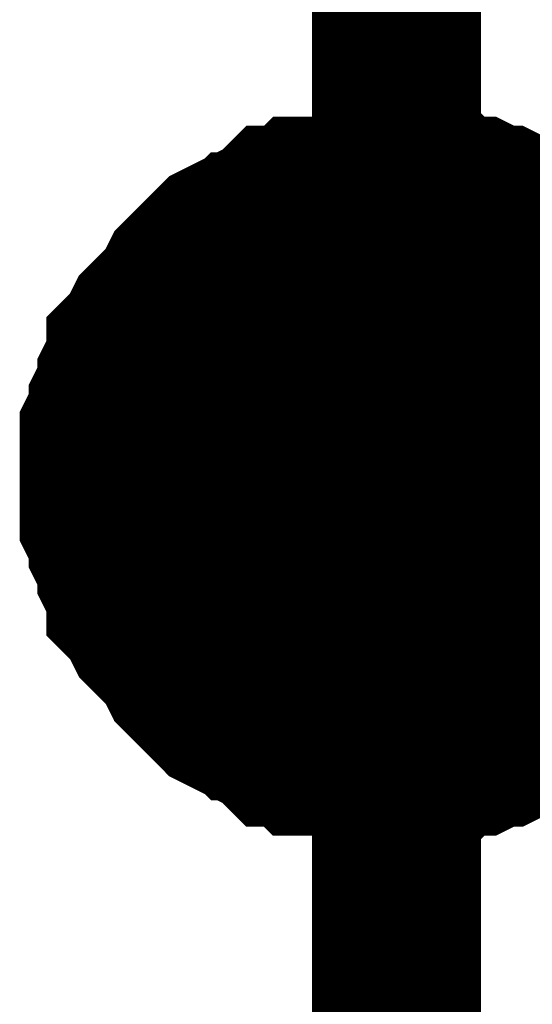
# Model space of a CAD drawing. Header units: inches. Extents: x 0 to 9.5, y -0.01 to 7.51.
# Tile 40 of 59: x 6.9232 to 6.9591, y 5.6129 to 5.6817. Entities that reach past the tile are written whole.
import ezdxf

# ---------------------------------------------------------------- set-up
doc = ezdxf.new("R2010")
doc.units = ezdxf.units.IN
doc.header["$MEASUREMENT"] = 0
doc.layers.add('Sheet', color=255, linetype='Continuous')

msp = doc.modelspace()

# ---------------------------------------------------------------- linework, layer by layer
at = {"layer": 'Sheet'}
for points in [[(6.949602, 5.839534, 0.0118, 0.0118, 0), (6.949602, 5.649802, 0.0118, 0.0118, 0), (7.398943, 5.649802, 0.0118, 0.0118, 0), (7.799322, 5.649802, 0.0118, 0.0118, 0), (8.19908, 5.649802, 0.0118, 0.0118, 0), (8.19908, 5.839534, 0.0118, 0.0118, 0)], [(6.929149, 5.649802, 0.0118, 0.0118, 0), (6.929149, 5.651042, 0.0118, 0.0118, 0), (6.929149, 5.651662, 0.0118, 0.0118, 0), (6.929149, 5.652902, 0.0118, 0.0118, 0), (6.929769, 5.654142, 0.0118, 0.0118, 0), (6.929769, 5.654762, 0.0118, 0.0118, 0), (6.930389, 5.656002, 0.0118, 0.0118, 0), (6.930389, 5.656622, 0.0118, 0.0118, 0), (6.931009, 5.657862, 0.0118, 0.0118, 0), (6.931009, 5.658482, 0.0118, 0.0118, 0), (6.931628, 5.659102, 0.0118, 0.0118, 0), (6.932248, 5.660342, 0.0118, 0.0118, 0), (6.932868, 5.660962, 0.0118, 0.0118, 0), (6.933488, 5.661582, 0.0118, 0.0118, 0), (6.934108, 5.662202, 0.0118, 0.0118, 0), (6.934727, 5.663442, 0.0118, 0.0118, 0), (6.935347, 5.664062, 0.0118, 0.0118, 0), (6.935967, 5.664683, 0.0118, 0.0118, 0), (6.936587, 5.665303, 0.0118, 0.0118, 0), (6.937206, 5.665923, 0.0118, 0.0118, 0), (6.938446, 5.666543, 0.0118, 0.0118, 0), (6.939066, 5.666543, 0.0118, 0.0118, 0), (6.939686, 5.667163, 0.0118, 0.0118, 0), (6.940925, 5.667783, 0.0118, 0.0118, 0), (6.941545, 5.668403, 0.0118, 0.0118, 0), (6.942784, 5.668403, 0.0118, 0.0118, 0), (6.943404, 5.669023, 0.0118, 0.0118, 0), (6.944644, 5.669023, 0.0118, 0.0118, 0), (6.945264, 5.669023, 0.0118, 0.0118, 0), (6.946503, 5.669643, 0.0118, 0.0118, 0), (6.947743, 5.669643, 0.0118, 0.0118, 0), (6.948362, 5.669643, 0.0118, 0.0118, 0), (6.949602, 5.669643, 0.0118, 0.0118, 0)], [(6.929149, 5.649802, 0.0118, 0.0118, 0), (6.929149, 5.651042, 0.0118, 0.0118, 0), (6.929149, 5.651662, 0.0118, 0.0118, 0), (6.929149, 5.652902, 0.0118, 0.0118, 0), (6.929769, 5.654142, 0.0118, 0.0118, 0), (6.929769, 5.654762, 0.0118, 0.0118, 0), (6.930389, 5.656002, 0.0118, 0.0118, 0), (6.930389, 5.656622, 0.0118, 0.0118, 0), (6.931009, 5.657862, 0.0118, 0.0118, 0), (6.931009, 5.658482, 0.0118, 0.0118, 0), (6.931628, 5.659102, 0.0118, 0.0118, 0), (6.932248, 5.660342, 0.0118, 0.0118, 0), (6.932868, 5.660962, 0.0118, 0.0118, 0), (6.933488, 5.661582, 0.0118, 0.0118, 0), (6.934108, 5.662202, 0.0118, 0.0118, 0), (6.934727, 5.663442, 0.0118, 0.0118, 0), (6.935347, 5.664062, 0.0118, 0.0118, 0), (6.935967, 5.664683, 0.0118, 0.0118, 0), (6.936587, 5.665303, 0.0118, 0.0118, 0), (6.937206, 5.665923, 0.0118, 0.0118, 0), (6.938446, 5.666543, 0.0118, 0.0118, 0), (6.939066, 5.666543, 0.0118, 0.0118, 0), (6.939686, 5.667163, 0.0118, 0.0118, 0), (6.940925, 5.667783, 0.0118, 0.0118, 0), (6.941545, 5.668403, 0.0118, 0.0118, 0), (6.942784, 5.668403, 0.0118, 0.0118, 0), (6.943404, 5.669023, 0.0118, 0.0118, 0), (6.944644, 5.669023, 0.0118, 0.0118, 0), (6.945264, 5.669023, 0.0118, 0.0118, 0), (6.946503, 5.669643, 0.0118, 0.0118, 0), (6.947743, 5.669643, 0.0118, 0.0118, 0), (6.948362, 5.669643, 0.0118, 0.0118, 0), (6.949602, 5.669643, 0.0118, 0.0118, 0)], [(6.929149, 5.649802, 0.0118, 0.0118, 0), (6.929149, 5.651042, 0.0118, 0.0118, 0), (6.929149, 5.651662, 0.0118, 0.0118, 0), (6.929149, 5.652902, 0.0118, 0.0118, 0), (6.929769, 5.654142, 0.0118, 0.0118, 0), (6.929769, 5.654762, 0.0118, 0.0118, 0), (6.930389, 5.656002, 0.0118, 0.0118, 0), (6.930389, 5.656622, 0.0118, 0.0118, 0), (6.931009, 5.657862, 0.0118, 0.0118, 0), (6.931009, 5.658482, 0.0118, 0.0118, 0), (6.931628, 5.659102, 0.0118, 0.0118, 0), (6.932248, 5.660342, 0.0118, 0.0118, 0), (6.932868, 5.660962, 0.0118, 0.0118, 0), (6.933488, 5.661582, 0.0118, 0.0118, 0), (6.934108, 5.662202, 0.0118, 0.0118, 0), (6.934727, 5.663442, 0.0118, 0.0118, 0), (6.935347, 5.664062, 0.0118, 0.0118, 0), (6.935967, 5.664683, 0.0118, 0.0118, 0), (6.936587, 5.665303, 0.0118, 0.0118, 0), (6.937206, 5.665923, 0.0118, 0.0118, 0), (6.938446, 5.666543, 0.0118, 0.0118, 0), (6.939066, 5.666543, 0.0118, 0.0118, 0), (6.939686, 5.667163, 0.0118, 0.0118, 0), (6.940925, 5.667783, 0.0118, 0.0118, 0), (6.941545, 5.668403, 0.0118, 0.0118, 0), (6.942784, 5.668403, 0.0118, 0.0118, 0), (6.943404, 5.669023, 0.0118, 0.0118, 0), (6.944644, 5.669023, 0.0118, 0.0118, 0), (6.945264, 5.669023, 0.0118, 0.0118, 0), (6.946503, 5.669643, 0.0118, 0.0118, 0), (6.947743, 5.669643, 0.0118, 0.0118, 0), (6.948362, 5.669643, 0.0118, 0.0118, 0), (6.949602, 5.669643, 0.0118, 0.0118, 0)], [(6.929149, 5.649802, 0.0118, 0.0118, 0), (6.929149, 5.651042, 0.0118, 0.0118, 0), (6.929149, 5.651662, 0.0118, 0.0118, 0), (6.929149, 5.652902, 0.0118, 0.0118, 0), (6.929769, 5.654142, 0.0118, 0.0118, 0), (6.929769, 5.654762, 0.0118, 0.0118, 0), (6.930389, 5.656002, 0.0118, 0.0118, 0), (6.930389, 5.656622, 0.0118, 0.0118, 0), (6.931009, 5.657862, 0.0118, 0.0118, 0), (6.931009, 5.658482, 0.0118, 0.0118, 0), (6.931628, 5.659102, 0.0118, 0.0118, 0), (6.932248, 5.660342, 0.0118, 0.0118, 0), (6.932868, 5.660962, 0.0118, 0.0118, 0), (6.933488, 5.661582, 0.0118, 0.0118, 0), (6.934108, 5.662202, 0.0118, 0.0118, 0), (6.934727, 5.663442, 0.0118, 0.0118, 0), (6.935347, 5.664062, 0.0118, 0.0118, 0), (6.935967, 5.664683, 0.0118, 0.0118, 0), (6.936587, 5.665303, 0.0118, 0.0118, 0), (6.937206, 5.665923, 0.0118, 0.0118, 0), (6.938446, 5.666543, 0.0118, 0.0118, 0), (6.939066, 5.666543, 0.0118, 0.0118, 0), (6.939686, 5.667163, 0.0118, 0.0118, 0), (6.940925, 5.667783, 0.0118, 0.0118, 0), (6.941545, 5.668403, 0.0118, 0.0118, 0), (6.942784, 5.668403, 0.0118, 0.0118, 0), (6.943404, 5.669023, 0.0118, 0.0118, 0), (6.944644, 5.669023, 0.0118, 0.0118, 0), (6.945264, 5.669023, 0.0118, 0.0118, 0), (6.946503, 5.669643, 0.0118, 0.0118, 0), (6.947743, 5.669643, 0.0118, 0.0118, 0), (6.948362, 5.669643, 0.0118, 0.0118, 0), (6.949602, 5.669643, 0.0118, 0.0118, 0)], [(6.949602, 5.669643, 0.0118, 0.0118, 0), (6.949602, 5.669643, 0.0118, 0.0118, 0)], [(6.949602, 5.669643, 0.0118, 0.0118, 0), (6.950842, 5.669643, 0.0118, 0.0118, 0), (6.951461, 5.669643, 0.0118, 0.0118, 0), (6.952701, 5.669643, 0.0118, 0.0118, 0), (6.953321, 5.669023, 0.0118, 0.0118, 0), (6.95456, 5.669023, 0.0118, 0.0118, 0), (6.95518, 5.669023, 0.0118, 0.0118, 0), (6.95642, 5.668403, 0.0118, 0.0118, 0), (6.957039, 5.668403, 0.0118, 0.0118, 0), (6.958279, 5.667783, 0.0118, 0.0118, 0), (6.958899, 5.667163, 0.0118, 0.0118, 0), (6.959519, 5.666543, 0.0118, 0.0118, 0), (6.960758, 5.666543, 0.0118, 0.0118, 0), (6.961378, 5.665923, 0.0118, 0.0118, 0), (6.961998, 5.665303, 0.0118, 0.0118, 0), (6.962617, 5.664683, 0.0118, 0.0118, 0), (6.963237, 5.664062, 0.0118, 0.0118, 0), (6.963857, 5.663442, 0.0118, 0.0118, 0), (6.964477, 5.662202, 0.0118, 0.0118, 0), (6.965097, 5.661582, 0.0118, 0.0118, 0)], [(6.949602, 5.669643, 0.0118, 0.0118, 0), (6.949602, 5.669643, 0.0118, 0.0118, 0)], [(6.949602, 5.669643, 0.0118, 0.0118, 0), (6.950842, 5.669643, 0.0118, 0.0118, 0), (6.951461, 5.669643, 0.0118, 0.0118, 0), (6.952701, 5.669643, 0.0118, 0.0118, 0), (6.953321, 5.669023, 0.0118, 0.0118, 0), (6.95456, 5.669023, 0.0118, 0.0118, 0), (6.95518, 5.669023, 0.0118, 0.0118, 0), (6.95642, 5.668403, 0.0118, 0.0118, 0), (6.957039, 5.668403, 0.0118, 0.0118, 0), (6.958279, 5.667783, 0.0118, 0.0118, 0), (6.958899, 5.667163, 0.0118, 0.0118, 0), (6.959519, 5.666543, 0.0118, 0.0118, 0), (6.960758, 5.666543, 0.0118, 0.0118, 0), (6.961378, 5.665923, 0.0118, 0.0118, 0), (6.961998, 5.665303, 0.0118, 0.0118, 0), (6.962617, 5.664683, 0.0118, 0.0118, 0), (6.963237, 5.664062, 0.0118, 0.0118, 0), (6.963857, 5.663442, 0.0118, 0.0118, 0), (6.964477, 5.662202, 0.0118, 0.0118, 0), (6.965097, 5.661582, 0.0118, 0.0118, 0)], [(6.949602, 5.669643, 0.0118, 0.0118, 0), (6.949602, 5.669643, 0.0118, 0.0118, 0)], [(6.949602, 5.669643, 0.0118, 0.0118, 0), (6.950842, 5.669643, 0.0118, 0.0118, 0), (6.951461, 5.669643, 0.0118, 0.0118, 0), (6.952701, 5.669643, 0.0118, 0.0118, 0), (6.953321, 5.669023, 0.0118, 0.0118, 0), (6.95456, 5.669023, 0.0118, 0.0118, 0), (6.95518, 5.669023, 0.0118, 0.0118, 0), (6.95642, 5.668403, 0.0118, 0.0118, 0), (6.957039, 5.668403, 0.0118, 0.0118, 0), (6.958279, 5.667783, 0.0118, 0.0118, 0), (6.958899, 5.667163, 0.0118, 0.0118, 0), (6.959519, 5.666543, 0.0118, 0.0118, 0), (6.960758, 5.666543, 0.0118, 0.0118, 0), (6.961378, 5.665923, 0.0118, 0.0118, 0), (6.961998, 5.665303, 0.0118, 0.0118, 0), (6.962617, 5.664683, 0.0118, 0.0118, 0), (6.963237, 5.664062, 0.0118, 0.0118, 0), (6.963857, 5.663442, 0.0118, 0.0118, 0), (6.964477, 5.662202, 0.0118, 0.0118, 0), (6.965097, 5.661582, 0.0118, 0.0118, 0)], [(6.949602, 5.669643, 0.0118, 0.0118, 0), (6.949602, 5.669643, 0.0118, 0.0118, 0)], [(6.949602, 5.669643, 0.0118, 0.0118, 0), (6.950842, 5.669643, 0.0118, 0.0118, 0), (6.951461, 5.669643, 0.0118, 0.0118, 0), (6.952701, 5.669643, 0.0118, 0.0118, 0), (6.953321, 5.669023, 0.0118, 0.0118, 0), (6.95456, 5.669023, 0.0118, 0.0118, 0), (6.95518, 5.669023, 0.0118, 0.0118, 0), (6.95642, 5.668403, 0.0118, 0.0118, 0), (6.957039, 5.668403, 0.0118, 0.0118, 0), (6.958279, 5.667783, 0.0118, 0.0118, 0), (6.958899, 5.667163, 0.0118, 0.0118, 0), (6.959519, 5.666543, 0.0118, 0.0118, 0), (6.960758, 5.666543, 0.0118, 0.0118, 0), (6.961378, 5.665923, 0.0118, 0.0118, 0), (6.961998, 5.665303, 0.0118, 0.0118, 0), (6.962617, 5.664683, 0.0118, 0.0118, 0), (6.963237, 5.664062, 0.0118, 0.0118, 0), (6.963857, 5.663442, 0.0118, 0.0118, 0), (6.964477, 5.662202, 0.0118, 0.0118, 0), (6.965097, 5.661582, 0.0118, 0.0118, 0)], [(6.929149, 5.649802, 0.0039, 0.0039, 0), (6.929149, 5.651042, 0.0039, 0.0039, 0), (6.929149, 5.651662, 0.0039, 0.0039, 0), (6.929149, 5.652902, 0.0039, 0.0039, 0), (6.929769, 5.654142, 0.0039, 0.0039, 0), (6.929769, 5.654762, 0.0039, 0.0039, 0), (6.930389, 5.656002, 0.0039, 0.0039, 0), (6.930389, 5.656622, 0.0039, 0.0039, 0), (6.931009, 5.657862, 0.0039, 0.0039, 0), (6.931009, 5.658482, 0.0039, 0.0039, 0), (6.931628, 5.659102, 0.0039, 0.0039, 0), (6.932248, 5.660342, 0.0039, 0.0039, 0), (6.932868, 5.660962, 0.0039, 0.0039, 0), (6.933488, 5.661582, 0.0039, 0.0039, 0), (6.934108, 5.662202, 0.0039, 0.0039, 0), (6.934727, 5.663442, 0.0039, 0.0039, 0), (6.935347, 5.664062, 0.0039, 0.0039, 0), (6.935967, 5.664683, 0.0039, 0.0039, 0), (6.936587, 5.665303, 0.0039, 0.0039, 0), (6.937206, 5.665923, 0.0039, 0.0039, 0), (6.938446, 5.666543, 0.0039, 0.0039, 0), (6.939066, 5.666543, 0.0039, 0.0039, 0), (6.939686, 5.667163, 0.0039, 0.0039, 0), (6.940925, 5.667783, 0.0039, 0.0039, 0), (6.941545, 5.668403, 0.0039, 0.0039, 0), (6.942784, 5.668403, 0.0039, 0.0039, 0), (6.943404, 5.669023, 0.0039, 0.0039, 0), (6.944644, 5.669023, 0.0039, 0.0039, 0), (6.945264, 5.669023, 0.0039, 0.0039, 0), (6.946503, 5.669643, 0.0039, 0.0039, 0), (6.947743, 5.669643, 0.0039, 0.0039, 0), (6.948362, 5.669643, 0.0039, 0.0039, 0), (6.949602, 5.669643, 0.0039, 0.0039, 0)], [(6.929149, 5.649802, 0.0039, 0.0039, 0), (6.929149, 5.651042, 0.0039, 0.0039, 0), (6.929149, 5.651662, 0.0039, 0.0039, 0), (6.929149, 5.652902, 0.0039, 0.0039, 0), (6.929769, 5.654142, 0.0039, 0.0039, 0), (6.929769, 5.654762, 0.0039, 0.0039, 0), (6.930389, 5.656002, 0.0039, 0.0039, 0), (6.930389, 5.656622, 0.0039, 0.0039, 0), (6.931009, 5.657862, 0.0039, 0.0039, 0), (6.931009, 5.658482, 0.0039, 0.0039, 0), (6.931628, 5.659102, 0.0039, 0.0039, 0), (6.932248, 5.660342, 0.0039, 0.0039, 0), (6.932868, 5.660962, 0.0039, 0.0039, 0), (6.933488, 5.661582, 0.0039, 0.0039, 0), (6.934108, 5.662202, 0.0039, 0.0039, 0), (6.934727, 5.663442, 0.0039, 0.0039, 0), (6.935347, 5.664062, 0.0039, 0.0039, 0), (6.935967, 5.664683, 0.0039, 0.0039, 0), (6.936587, 5.665303, 0.0039, 0.0039, 0), (6.937206, 5.665923, 0.0039, 0.0039, 0), (6.938446, 5.666543, 0.0039, 0.0039, 0), (6.939066, 5.666543, 0.0039, 0.0039, 0), (6.939686, 5.667163, 0.0039, 0.0039, 0), (6.940925, 5.667783, 0.0039, 0.0039, 0), (6.941545, 5.668403, 0.0039, 0.0039, 0), (6.942784, 5.668403, 0.0039, 0.0039, 0), (6.943404, 5.669023, 0.0039, 0.0039, 0), (6.944644, 5.669023, 0.0039, 0.0039, 0), (6.945264, 5.669023, 0.0039, 0.0039, 0), (6.946503, 5.669643, 0.0039, 0.0039, 0), (6.947743, 5.669643, 0.0039, 0.0039, 0), (6.948362, 5.669643, 0.0039, 0.0039, 0), (6.949602, 5.669643, 0.0039, 0.0039, 0)], [(6.929149, 5.649802, 0.0039, 0.0039, 0), (6.929149, 5.651042, 0.0039, 0.0039, 0), (6.929149, 5.651662, 0.0039, 0.0039, 0), (6.929149, 5.652902, 0.0039, 0.0039, 0), (6.929769, 5.654142, 0.0039, 0.0039, 0), (6.929769, 5.654762, 0.0039, 0.0039, 0), (6.930389, 5.656002, 0.0039, 0.0039, 0), (6.930389, 5.656622, 0.0039, 0.0039, 0), (6.931009, 5.657862, 0.0039, 0.0039, 0), (6.931009, 5.658482, 0.0039, 0.0039, 0), (6.931628, 5.659102, 0.0039, 0.0039, 0), (6.932248, 5.660342, 0.0039, 0.0039, 0), (6.932868, 5.660962, 0.0039, 0.0039, 0), (6.933488, 5.661582, 0.0039, 0.0039, 0), (6.934108, 5.662202, 0.0039, 0.0039, 0), (6.934727, 5.663442, 0.0039, 0.0039, 0), (6.935347, 5.664062, 0.0039, 0.0039, 0), (6.935967, 5.664683, 0.0039, 0.0039, 0), (6.936587, 5.665303, 0.0039, 0.0039, 0), (6.937206, 5.665923, 0.0039, 0.0039, 0), (6.938446, 5.666543, 0.0039, 0.0039, 0), (6.939066, 5.666543, 0.0039, 0.0039, 0), (6.939686, 5.667163, 0.0039, 0.0039, 0), (6.940925, 5.667783, 0.0039, 0.0039, 0), (6.941545, 5.668403, 0.0039, 0.0039, 0), (6.942784, 5.668403, 0.0039, 0.0039, 0), (6.943404, 5.669023, 0.0039, 0.0039, 0), (6.944644, 5.669023, 0.0039, 0.0039, 0), (6.945264, 5.669023, 0.0039, 0.0039, 0), (6.946503, 5.669643, 0.0039, 0.0039, 0), (6.947743, 5.669643, 0.0039, 0.0039, 0), (6.948362, 5.669643, 0.0039, 0.0039, 0), (6.949602, 5.669643, 0.0039, 0.0039, 0)], [(6.929149, 5.649802, 0.0039, 0.0039, 0), (6.929149, 5.651042, 0.0039, 0.0039, 0), (6.929149, 5.651662, 0.0039, 0.0039, 0), (6.929149, 5.652902, 0.0039, 0.0039, 0), (6.929769, 5.654142, 0.0039, 0.0039, 0), (6.929769, 5.654762, 0.0039, 0.0039, 0), (6.930389, 5.656002, 0.0039, 0.0039, 0), (6.930389, 5.656622, 0.0039, 0.0039, 0), (6.931009, 5.657862, 0.0039, 0.0039, 0), (6.931009, 5.658482, 0.0039, 0.0039, 0), (6.931628, 5.659102, 0.0039, 0.0039, 0), (6.932248, 5.660342, 0.0039, 0.0039, 0), (6.932868, 5.660962, 0.0039, 0.0039, 0), (6.933488, 5.661582, 0.0039, 0.0039, 0), (6.934108, 5.662202, 0.0039, 0.0039, 0), (6.934727, 5.663442, 0.0039, 0.0039, 0), (6.935347, 5.664062, 0.0039, 0.0039, 0), (6.935967, 5.664683, 0.0039, 0.0039, 0), (6.936587, 5.665303, 0.0039, 0.0039, 0), (6.937206, 5.665923, 0.0039, 0.0039, 0), (6.938446, 5.666543, 0.0039, 0.0039, 0), (6.939066, 5.666543, 0.0039, 0.0039, 0), (6.939686, 5.667163, 0.0039, 0.0039, 0), (6.940925, 5.667783, 0.0039, 0.0039, 0), (6.941545, 5.668403, 0.0039, 0.0039, 0), (6.942784, 5.668403, 0.0039, 0.0039, 0), (6.943404, 5.669023, 0.0039, 0.0039, 0), (6.944644, 5.669023, 0.0039, 0.0039, 0), (6.945264, 5.669023, 0.0039, 0.0039, 0), (6.946503, 5.669643, 0.0039, 0.0039, 0), (6.947743, 5.669643, 0.0039, 0.0039, 0), (6.948362, 5.669643, 0.0039, 0.0039, 0), (6.949602, 5.669643, 0.0039, 0.0039, 0)], [(6.949602, 5.669643, 0.0039, 0.0039, 0), (6.949602, 5.669643, 0.0039, 0.0039, 0)], [(6.949602, 5.669643, 0.0039, 0.0039, 0), (6.950842, 5.669643, 0.0039, 0.0039, 0), (6.951461, 5.669643, 0.0039, 0.0039, 0), (6.952701, 5.669643, 0.0039, 0.0039, 0), (6.953321, 5.669023, 0.0039, 0.0039, 0), (6.95456, 5.669023, 0.0039, 0.0039, 0), (6.95518, 5.669023, 0.0039, 0.0039, 0), (6.95642, 5.668403, 0.0039, 0.0039, 0), (6.957039, 5.668403, 0.0039, 0.0039, 0), (6.958279, 5.667783, 0.0039, 0.0039, 0), (6.958899, 5.667163, 0.0039, 0.0039, 0), (6.959519, 5.666543, 0.0039, 0.0039, 0), (6.960758, 5.666543, 0.0039, 0.0039, 0), (6.961378, 5.665923, 0.0039, 0.0039, 0)], [(6.949602, 5.669643, 0.0039, 0.0039, 0), (6.949602, 5.669643, 0.0039, 0.0039, 0)], [(6.949602, 5.669643, 0.0039, 0.0039, 0), (6.950842, 5.669643, 0.0039, 0.0039, 0), (6.951461, 5.669643, 0.0039, 0.0039, 0), (6.952701, 5.669643, 0.0039, 0.0039, 0), (6.953321, 5.669023, 0.0039, 0.0039, 0), (6.95456, 5.669023, 0.0039, 0.0039, 0), (6.95518, 5.669023, 0.0039, 0.0039, 0), (6.95642, 5.668403, 0.0039, 0.0039, 0), (6.957039, 5.668403, 0.0039, 0.0039, 0), (6.958279, 5.667783, 0.0039, 0.0039, 0), (6.958899, 5.667163, 0.0039, 0.0039, 0), (6.959519, 5.666543, 0.0039, 0.0039, 0), (6.960758, 5.666543, 0.0039, 0.0039, 0), (6.961378, 5.665923, 0.0039, 0.0039, 0)], [(6.949602, 5.669643, 0.0039, 0.0039, 0), (6.949602, 5.669643, 0.0039, 0.0039, 0)], [(6.949602, 5.669643, 0.0039, 0.0039, 0), (6.950842, 5.669643, 0.0039, 0.0039, 0), (6.951461, 5.669643, 0.0039, 0.0039, 0), (6.952701, 5.669643, 0.0039, 0.0039, 0), (6.953321, 5.669023, 0.0039, 0.0039, 0), (6.95456, 5.669023, 0.0039, 0.0039, 0), (6.95518, 5.669023, 0.0039, 0.0039, 0), (6.95642, 5.668403, 0.0039, 0.0039, 0), (6.957039, 5.668403, 0.0039, 0.0039, 0), (6.958279, 5.667783, 0.0039, 0.0039, 0), (6.958899, 5.667163, 0.0039, 0.0039, 0), (6.959519, 5.666543, 0.0039, 0.0039, 0), (6.960758, 5.666543, 0.0039, 0.0039, 0), (6.961378, 5.665923, 0.0039, 0.0039, 0)], [(6.949602, 5.669643, 0.0039, 0.0039, 0), (6.949602, 5.669643, 0.0039, 0.0039, 0)], [(6.949602, 5.669643, 0.0039, 0.0039, 0), (6.950842, 5.669643, 0.0039, 0.0039, 0), (6.951461, 5.669643, 0.0039, 0.0039, 0), (6.952701, 5.669643, 0.0039, 0.0039, 0), (6.953321, 5.669023, 0.0039, 0.0039, 0), (6.95456, 5.669023, 0.0039, 0.0039, 0), (6.95518, 5.669023, 0.0039, 0.0039, 0), (6.95642, 5.668403, 0.0039, 0.0039, 0), (6.957039, 5.668403, 0.0039, 0.0039, 0), (6.958279, 5.667783, 0.0039, 0.0039, 0), (6.958899, 5.667163, 0.0039, 0.0039, 0), (6.959519, 5.666543, 0.0039, 0.0039, 0), (6.960758, 5.666543, 0.0039, 0.0039, 0), (6.961378, 5.665923, 0.0039, 0.0039, 0)], [(6.949602, 5.62996, 0.0118, 0.0118, 0), (6.948362, 5.62996, 0.0118, 0.0118, 0), (6.947743, 5.62996, 0.0118, 0.0118, 0), (6.946503, 5.62996, 0.0118, 0.0118, 0), (6.945264, 5.63058, 0.0118, 0.0118, 0), (6.944644, 5.63058, 0.0118, 0.0118, 0), (6.943404, 5.63058, 0.0118, 0.0118, 0), (6.942784, 5.6312, 0.0118, 0.0118, 0), (6.941545, 5.6312, 0.0118, 0.0118, 0), (6.940925, 5.63182, 0.0118, 0.0118, 0), (6.939686, 5.63244, 0.0118, 0.0118, 0), (6.939066, 5.633061, 0.0118, 0.0118, 0), (6.938446, 5.633061, 0.0118, 0.0118, 0), (6.937206, 5.633681, 0.0118, 0.0118, 0), (6.936587, 5.634301, 0.0118, 0.0118, 0), (6.935967, 5.634921, 0.0118, 0.0118, 0), (6.935347, 5.635541, 0.0118, 0.0118, 0), (6.934727, 5.636161, 0.0118, 0.0118, 0), (6.934108, 5.637401, 0.0118, 0.0118, 0), (6.933488, 5.638021, 0.0118, 0.0118, 0), (6.932868, 5.638641, 0.0118, 0.0118, 0), (6.932248, 5.639261, 0.0118, 0.0118, 0), (6.931628, 5.640501, 0.0118, 0.0118, 0), (6.931009, 5.641121, 0.0118, 0.0118, 0), (6.931009, 5.641741, 0.0118, 0.0118, 0), (6.930389, 5.642981, 0.0118, 0.0118, 0), (6.930389, 5.643601, 0.0118, 0.0118, 0), (6.929769, 5.644841, 0.0118, 0.0118, 0), (6.929769, 5.645461, 0.0118, 0.0118, 0), (6.929149, 5.646701, 0.0118, 0.0118, 0), (6.929149, 5.647941, 0.0118, 0.0118, 0), (6.929149, 5.648562, 0.0118, 0.0118, 0), (6.929149, 5.649802, 0.0118, 0.0118, 0)], [(6.929149, 5.649802, 0.0118, 0.0118, 0), (6.929149, 5.649802, 0.0118, 0.0118, 0)], [(6.949602, 5.62996, 0.0118, 0.0118, 0), (6.948362, 5.62996, 0.0118, 0.0118, 0), (6.947743, 5.62996, 0.0118, 0.0118, 0), (6.946503, 5.62996, 0.0118, 0.0118, 0), (6.945264, 5.63058, 0.0118, 0.0118, 0), (6.944644, 5.63058, 0.0118, 0.0118, 0), (6.943404, 5.63058, 0.0118, 0.0118, 0), (6.942784, 5.6312, 0.0118, 0.0118, 0), (6.941545, 5.6312, 0.0118, 0.0118, 0), (6.940925, 5.63182, 0.0118, 0.0118, 0), (6.939686, 5.63244, 0.0118, 0.0118, 0), (6.939066, 5.633061, 0.0118, 0.0118, 0), (6.938446, 5.633061, 0.0118, 0.0118, 0), (6.937206, 5.633681, 0.0118, 0.0118, 0), (6.936587, 5.634301, 0.0118, 0.0118, 0), (6.935967, 5.634921, 0.0118, 0.0118, 0), (6.935347, 5.635541, 0.0118, 0.0118, 0), (6.934727, 5.636161, 0.0118, 0.0118, 0), (6.934108, 5.637401, 0.0118, 0.0118, 0), (6.933488, 5.638021, 0.0118, 0.0118, 0), (6.932868, 5.638641, 0.0118, 0.0118, 0), (6.932248, 5.639261, 0.0118, 0.0118, 0), (6.931628, 5.640501, 0.0118, 0.0118, 0), (6.931009, 5.641121, 0.0118, 0.0118, 0), (6.931009, 5.641741, 0.0118, 0.0118, 0), (6.930389, 5.642981, 0.0118, 0.0118, 0), (6.930389, 5.643601, 0.0118, 0.0118, 0), (6.929769, 5.644841, 0.0118, 0.0118, 0), (6.929769, 5.645461, 0.0118, 0.0118, 0), (6.929149, 5.646701, 0.0118, 0.0118, 0), (6.929149, 5.647941, 0.0118, 0.0118, 0), (6.929149, 5.648562, 0.0118, 0.0118, 0), (6.929149, 5.649802, 0.0118, 0.0118, 0)], [(6.929149, 5.649802, 0.0118, 0.0118, 0), (6.929149, 5.649802, 0.0118, 0.0118, 0)], [(6.949602, 5.62996, 0.0118, 0.0118, 0), (6.948362, 5.62996, 0.0118, 0.0118, 0), (6.947743, 5.62996, 0.0118, 0.0118, 0), (6.946503, 5.62996, 0.0118, 0.0118, 0), (6.945264, 5.63058, 0.0118, 0.0118, 0), (6.944644, 5.63058, 0.0118, 0.0118, 0), (6.943404, 5.63058, 0.0118, 0.0118, 0), (6.942784, 5.6312, 0.0118, 0.0118, 0), (6.941545, 5.6312, 0.0118, 0.0118, 0), (6.940925, 5.63182, 0.0118, 0.0118, 0), (6.939686, 5.63244, 0.0118, 0.0118, 0), (6.939066, 5.633061, 0.0118, 0.0118, 0), (6.938446, 5.633061, 0.0118, 0.0118, 0), (6.937206, 5.633681, 0.0118, 0.0118, 0), (6.936587, 5.634301, 0.0118, 0.0118, 0), (6.935967, 5.634921, 0.0118, 0.0118, 0), (6.935347, 5.635541, 0.0118, 0.0118, 0), (6.934727, 5.636161, 0.0118, 0.0118, 0), (6.934108, 5.637401, 0.0118, 0.0118, 0), (6.933488, 5.638021, 0.0118, 0.0118, 0), (6.932868, 5.638641, 0.0118, 0.0118, 0), (6.932248, 5.639261, 0.0118, 0.0118, 0), (6.931628, 5.640501, 0.0118, 0.0118, 0), (6.931009, 5.641121, 0.0118, 0.0118, 0), (6.931009, 5.641741, 0.0118, 0.0118, 0), (6.930389, 5.642981, 0.0118, 0.0118, 0), (6.930389, 5.643601, 0.0118, 0.0118, 0), (6.929769, 5.644841, 0.0118, 0.0118, 0), (6.929769, 5.645461, 0.0118, 0.0118, 0), (6.929149, 5.646701, 0.0118, 0.0118, 0), (6.929149, 5.647941, 0.0118, 0.0118, 0), (6.929149, 5.648562, 0.0118, 0.0118, 0), (6.929149, 5.649802, 0.0118, 0.0118, 0)], [(6.929149, 5.649802, 0.0118, 0.0118, 0), (6.929149, 5.649802, 0.0118, 0.0118, 0)], [(6.949602, 5.62996, 0.0118, 0.0118, 0), (6.948362, 5.62996, 0.0118, 0.0118, 0), (6.947743, 5.62996, 0.0118, 0.0118, 0), (6.946503, 5.62996, 0.0118, 0.0118, 0), (6.945264, 5.63058, 0.0118, 0.0118, 0), (6.944644, 5.63058, 0.0118, 0.0118, 0), (6.943404, 5.63058, 0.0118, 0.0118, 0), (6.942784, 5.6312, 0.0118, 0.0118, 0), (6.941545, 5.6312, 0.0118, 0.0118, 0), (6.940925, 5.63182, 0.0118, 0.0118, 0), (6.939686, 5.63244, 0.0118, 0.0118, 0), (6.939066, 5.633061, 0.0118, 0.0118, 0), (6.938446, 5.633061, 0.0118, 0.0118, 0), (6.937206, 5.633681, 0.0118, 0.0118, 0), (6.936587, 5.634301, 0.0118, 0.0118, 0), (6.935967, 5.634921, 0.0118, 0.0118, 0), (6.935347, 5.635541, 0.0118, 0.0118, 0), (6.934727, 5.636161, 0.0118, 0.0118, 0), (6.934108, 5.637401, 0.0118, 0.0118, 0), (6.933488, 5.638021, 0.0118, 0.0118, 0), (6.932868, 5.638641, 0.0118, 0.0118, 0), (6.932248, 5.639261, 0.0118, 0.0118, 0), (6.931628, 5.640501, 0.0118, 0.0118, 0), (6.931009, 5.641121, 0.0118, 0.0118, 0), (6.931009, 5.641741, 0.0118, 0.0118, 0), (6.930389, 5.642981, 0.0118, 0.0118, 0), (6.930389, 5.643601, 0.0118, 0.0118, 0), (6.929769, 5.644841, 0.0118, 0.0118, 0), (6.929769, 5.645461, 0.0118, 0.0118, 0), (6.929149, 5.646701, 0.0118, 0.0118, 0), (6.929149, 5.647941, 0.0118, 0.0118, 0), (6.929149, 5.648562, 0.0118, 0.0118, 0), (6.929149, 5.649802, 0.0118, 0.0118, 0)], [(6.929149, 5.649802, 0.0118, 0.0118, 0), (6.929149, 5.649802, 0.0118, 0.0118, 0)], [(6.949602, 5.649802, 0.0118, 0.0118, 0), (6.949602, 5.549975, 0.0118, 0.0118, 0)], [(6.949602, 5.62996, 0.0039, 0.0039, 0), (6.948362, 5.62996, 0.0039, 0.0039, 0), (6.947743, 5.62996, 0.0039, 0.0039, 0), (6.946503, 5.62996, 0.0039, 0.0039, 0), (6.945264, 5.63058, 0.0039, 0.0039, 0), (6.944644, 5.63058, 0.0039, 0.0039, 0), (6.943404, 5.63058, 0.0039, 0.0039, 0), (6.942784, 5.6312, 0.0039, 0.0039, 0), (6.941545, 5.6312, 0.0039, 0.0039, 0), (6.940925, 5.63182, 0.0039, 0.0039, 0), (6.939686, 5.63244, 0.0039, 0.0039, 0), (6.939066, 5.633061, 0.0039, 0.0039, 0), (6.938446, 5.633061, 0.0039, 0.0039, 0), (6.937206, 5.633681, 0.0039, 0.0039, 0), (6.936587, 5.634301, 0.0039, 0.0039, 0), (6.935967, 5.634921, 0.0039, 0.0039, 0), (6.935347, 5.635541, 0.0039, 0.0039, 0), (6.934727, 5.636161, 0.0039, 0.0039, 0), (6.934108, 5.637401, 0.0039, 0.0039, 0), (6.933488, 5.638021, 0.0039, 0.0039, 0), (6.932868, 5.638641, 0.0039, 0.0039, 0), (6.932248, 5.639261, 0.0039, 0.0039, 0), (6.931628, 5.640501, 0.0039, 0.0039, 0), (6.931009, 5.641121, 0.0039, 0.0039, 0), (6.931009, 5.641741, 0.0039, 0.0039, 0), (6.930389, 5.642981, 0.0039, 0.0039, 0), (6.930389, 5.643601, 0.0039, 0.0039, 0), (6.929769, 5.644841, 0.0039, 0.0039, 0), (6.929769, 5.645461, 0.0039, 0.0039, 0), (6.929149, 5.646701, 0.0039, 0.0039, 0), (6.929149, 5.647941, 0.0039, 0.0039, 0), (6.929149, 5.648562, 0.0039, 0.0039, 0), (6.929149, 5.649802, 0.0039, 0.0039, 0)], [(6.929149, 5.649802, 0.0039, 0.0039, 0), (6.929149, 5.649802, 0.0039, 0.0039, 0)], [(6.949602, 5.62996, 0.0039, 0.0039, 0), (6.948362, 5.62996, 0.0039, 0.0039, 0), (6.947743, 5.62996, 0.0039, 0.0039, 0), (6.946503, 5.62996, 0.0039, 0.0039, 0), (6.945264, 5.63058, 0.0039, 0.0039, 0), (6.944644, 5.63058, 0.0039, 0.0039, 0), (6.943404, 5.63058, 0.0039, 0.0039, 0), (6.942784, 5.6312, 0.0039, 0.0039, 0), (6.941545, 5.6312, 0.0039, 0.0039, 0), (6.940925, 5.63182, 0.0039, 0.0039, 0), (6.939686, 5.63244, 0.0039, 0.0039, 0), (6.939066, 5.633061, 0.0039, 0.0039, 0), (6.938446, 5.633061, 0.0039, 0.0039, 0), (6.937206, 5.633681, 0.0039, 0.0039, 0), (6.936587, 5.634301, 0.0039, 0.0039, 0), (6.935967, 5.634921, 0.0039, 0.0039, 0), (6.935347, 5.635541, 0.0039, 0.0039, 0), (6.934727, 5.636161, 0.0039, 0.0039, 0), (6.934108, 5.637401, 0.0039, 0.0039, 0), (6.933488, 5.638021, 0.0039, 0.0039, 0), (6.932868, 5.638641, 0.0039, 0.0039, 0), (6.932248, 5.639261, 0.0039, 0.0039, 0), (6.931628, 5.640501, 0.0039, 0.0039, 0), (6.931009, 5.641121, 0.0039, 0.0039, 0), (6.931009, 5.641741, 0.0039, 0.0039, 0), (6.930389, 5.642981, 0.0039, 0.0039, 0), (6.930389, 5.643601, 0.0039, 0.0039, 0), (6.929769, 5.644841, 0.0039, 0.0039, 0), (6.929769, 5.645461, 0.0039, 0.0039, 0), (6.929149, 5.646701, 0.0039, 0.0039, 0), (6.929149, 5.647941, 0.0039, 0.0039, 0), (6.929149, 5.648562, 0.0039, 0.0039, 0), (6.929149, 5.649802, 0.0039, 0.0039, 0)], [(6.929149, 5.649802, 0.0039, 0.0039, 0), (6.929149, 5.649802, 0.0039, 0.0039, 0)], [(6.949602, 5.62996, 0.0039, 0.0039, 0), (6.948362, 5.62996, 0.0039, 0.0039, 0), (6.947743, 5.62996, 0.0039, 0.0039, 0), (6.946503, 5.62996, 0.0039, 0.0039, 0), (6.945264, 5.63058, 0.0039, 0.0039, 0), (6.944644, 5.63058, 0.0039, 0.0039, 0), (6.943404, 5.63058, 0.0039, 0.0039, 0), (6.942784, 5.6312, 0.0039, 0.0039, 0), (6.941545, 5.6312, 0.0039, 0.0039, 0), (6.940925, 5.63182, 0.0039, 0.0039, 0), (6.939686, 5.63244, 0.0039, 0.0039, 0), (6.939066, 5.633061, 0.0039, 0.0039, 0), (6.938446, 5.633061, 0.0039, 0.0039, 0), (6.937206, 5.633681, 0.0039, 0.0039, 0), (6.936587, 5.634301, 0.0039, 0.0039, 0), (6.935967, 5.634921, 0.0039, 0.0039, 0), (6.935347, 5.635541, 0.0039, 0.0039, 0), (6.934727, 5.636161, 0.0039, 0.0039, 0), (6.934108, 5.637401, 0.0039, 0.0039, 0), (6.933488, 5.638021, 0.0039, 0.0039, 0), (6.932868, 5.638641, 0.0039, 0.0039, 0), (6.932248, 5.639261, 0.0039, 0.0039, 0), (6.931628, 5.640501, 0.0039, 0.0039, 0), (6.931009, 5.641121, 0.0039, 0.0039, 0), (6.931009, 5.641741, 0.0039, 0.0039, 0), (6.930389, 5.642981, 0.0039, 0.0039, 0), (6.930389, 5.643601, 0.0039, 0.0039, 0), (6.929769, 5.644841, 0.0039, 0.0039, 0), (6.929769, 5.645461, 0.0039, 0.0039, 0), (6.929149, 5.646701, 0.0039, 0.0039, 0), (6.929149, 5.647941, 0.0039, 0.0039, 0), (6.929149, 5.648562, 0.0039, 0.0039, 0), (6.929149, 5.649802, 0.0039, 0.0039, 0)], [(6.929149, 5.649802, 0.0039, 0.0039, 0), (6.929149, 5.649802, 0.0039, 0.0039, 0)], [(6.949602, 5.62996, 0.0039, 0.0039, 0), (6.948362, 5.62996, 0.0039, 0.0039, 0), (6.947743, 5.62996, 0.0039, 0.0039, 0), (6.946503, 5.62996, 0.0039, 0.0039, 0), (6.945264, 5.63058, 0.0039, 0.0039, 0), (6.944644, 5.63058, 0.0039, 0.0039, 0), (6.943404, 5.63058, 0.0039, 0.0039, 0), (6.942784, 5.6312, 0.0039, 0.0039, 0), (6.941545, 5.6312, 0.0039, 0.0039, 0), (6.940925, 5.63182, 0.0039, 0.0039, 0), (6.939686, 5.63244, 0.0039, 0.0039, 0), (6.939066, 5.633061, 0.0039, 0.0039, 0), (6.938446, 5.633061, 0.0039, 0.0039, 0), (6.937206, 5.633681, 0.0039, 0.0039, 0), (6.936587, 5.634301, 0.0039, 0.0039, 0), (6.935967, 5.634921, 0.0039, 0.0039, 0), (6.935347, 5.635541, 0.0039, 0.0039, 0), (6.934727, 5.636161, 0.0039, 0.0039, 0), (6.934108, 5.637401, 0.0039, 0.0039, 0), (6.933488, 5.638021, 0.0039, 0.0039, 0), (6.932868, 5.638641, 0.0039, 0.0039, 0), (6.932248, 5.639261, 0.0039, 0.0039, 0), (6.931628, 5.640501, 0.0039, 0.0039, 0), (6.931009, 5.641121, 0.0039, 0.0039, 0), (6.931009, 5.641741, 0.0039, 0.0039, 0), (6.930389, 5.642981, 0.0039, 0.0039, 0), (6.930389, 5.643601, 0.0039, 0.0039, 0), (6.929769, 5.644841, 0.0039, 0.0039, 0), (6.929769, 5.645461, 0.0039, 0.0039, 0), (6.929149, 5.646701, 0.0039, 0.0039, 0), (6.929149, 5.647941, 0.0039, 0.0039, 0), (6.929149, 5.648562, 0.0039, 0.0039, 0), (6.929149, 5.649802, 0.0039, 0.0039, 0)], [(6.929149, 5.649802, 0.0039, 0.0039, 0), (6.929149, 5.649802, 0.0039, 0.0039, 0)], [(6.965097, 5.638021, 0.0118, 0.0118, 0), (6.964477, 5.637401, 0.0118, 0.0118, 0), (6.963857, 5.636161, 0.0118, 0.0118, 0), (6.963237, 5.635541, 0.0118, 0.0118, 0), (6.962617, 5.634921, 0.0118, 0.0118, 0), (6.961998, 5.634301, 0.0118, 0.0118, 0), (6.961378, 5.633681, 0.0118, 0.0118, 0), (6.960758, 5.633061, 0.0118, 0.0118, 0), (6.959519, 5.633061, 0.0118, 0.0118, 0), (6.958899, 5.63244, 0.0118, 0.0118, 0), (6.958279, 5.63182, 0.0118, 0.0118, 0), (6.957039, 5.6312, 0.0118, 0.0118, 0), (6.95642, 5.6312, 0.0118, 0.0118, 0), (6.95518, 5.63058, 0.0118, 0.0118, 0), (6.95456, 5.63058, 0.0118, 0.0118, 0), (6.953321, 5.63058, 0.0118, 0.0118, 0), (6.952701, 5.62996, 0.0118, 0.0118, 0), (6.951461, 5.62996, 0.0118, 0.0118, 0), (6.950842, 5.62996, 0.0118, 0.0118, 0), (6.949602, 5.62996, 0.0118, 0.0118, 0)], [(6.965097, 5.638021, 0.0118, 0.0118, 0), (6.964477, 5.637401, 0.0118, 0.0118, 0), (6.963857, 5.636161, 0.0118, 0.0118, 0), (6.963237, 5.635541, 0.0118, 0.0118, 0), (6.962617, 5.634921, 0.0118, 0.0118, 0), (6.961998, 5.634301, 0.0118, 0.0118, 0), (6.961378, 5.633681, 0.0118, 0.0118, 0), (6.960758, 5.633061, 0.0118, 0.0118, 0), (6.959519, 5.633061, 0.0118, 0.0118, 0), (6.958899, 5.63244, 0.0118, 0.0118, 0), (6.958279, 5.63182, 0.0118, 0.0118, 0), (6.957039, 5.6312, 0.0118, 0.0118, 0), (6.95642, 5.6312, 0.0118, 0.0118, 0), (6.95518, 5.63058, 0.0118, 0.0118, 0), (6.95456, 5.63058, 0.0118, 0.0118, 0), (6.953321, 5.63058, 0.0118, 0.0118, 0), (6.952701, 5.62996, 0.0118, 0.0118, 0), (6.951461, 5.62996, 0.0118, 0.0118, 0), (6.950842, 5.62996, 0.0118, 0.0118, 0), (6.949602, 5.62996, 0.0118, 0.0118, 0)], [(6.965097, 5.638021, 0.0118, 0.0118, 0), (6.964477, 5.637401, 0.0118, 0.0118, 0), (6.963857, 5.636161, 0.0118, 0.0118, 0), (6.963237, 5.635541, 0.0118, 0.0118, 0), (6.962617, 5.634921, 0.0118, 0.0118, 0), (6.961998, 5.634301, 0.0118, 0.0118, 0), (6.961378, 5.633681, 0.0118, 0.0118, 0), (6.960758, 5.633061, 0.0118, 0.0118, 0), (6.959519, 5.633061, 0.0118, 0.0118, 0), (6.958899, 5.63244, 0.0118, 0.0118, 0), (6.958279, 5.63182, 0.0118, 0.0118, 0), (6.957039, 5.6312, 0.0118, 0.0118, 0), (6.95642, 5.6312, 0.0118, 0.0118, 0), (6.95518, 5.63058, 0.0118, 0.0118, 0), (6.95456, 5.63058, 0.0118, 0.0118, 0), (6.953321, 5.63058, 0.0118, 0.0118, 0), (6.952701, 5.62996, 0.0118, 0.0118, 0), (6.951461, 5.62996, 0.0118, 0.0118, 0), (6.950842, 5.62996, 0.0118, 0.0118, 0), (6.949602, 5.62996, 0.0118, 0.0118, 0)], [(6.965097, 5.638021, 0.0118, 0.0118, 0), (6.964477, 5.637401, 0.0118, 0.0118, 0), (6.963857, 5.636161, 0.0118, 0.0118, 0), (6.963237, 5.635541, 0.0118, 0.0118, 0), (6.962617, 5.634921, 0.0118, 0.0118, 0), (6.961998, 5.634301, 0.0118, 0.0118, 0), (6.961378, 5.633681, 0.0118, 0.0118, 0), (6.960758, 5.633061, 0.0118, 0.0118, 0), (6.959519, 5.633061, 0.0118, 0.0118, 0), (6.958899, 5.63244, 0.0118, 0.0118, 0), (6.958279, 5.63182, 0.0118, 0.0118, 0), (6.957039, 5.6312, 0.0118, 0.0118, 0), (6.95642, 5.6312, 0.0118, 0.0118, 0), (6.95518, 5.63058, 0.0118, 0.0118, 0), (6.95456, 5.63058, 0.0118, 0.0118, 0), (6.953321, 5.63058, 0.0118, 0.0118, 0), (6.952701, 5.62996, 0.0118, 0.0118, 0), (6.951461, 5.62996, 0.0118, 0.0118, 0), (6.950842, 5.62996, 0.0118, 0.0118, 0), (6.949602, 5.62996, 0.0118, 0.0118, 0)], [(6.961378, 5.633681, 0.0039, 0.0039, 0), (6.960758, 5.633061, 0.0039, 0.0039, 0), (6.959519, 5.633061, 0.0039, 0.0039, 0), (6.958899, 5.63244, 0.0039, 0.0039, 0), (6.958279, 5.63182, 0.0039, 0.0039, 0), (6.957039, 5.6312, 0.0039, 0.0039, 0), (6.95642, 5.6312, 0.0039, 0.0039, 0), (6.95518, 5.63058, 0.0039, 0.0039, 0), (6.95456, 5.63058, 0.0039, 0.0039, 0), (6.953321, 5.63058, 0.0039, 0.0039, 0), (6.952701, 5.62996, 0.0039, 0.0039, 0), (6.951461, 5.62996, 0.0039, 0.0039, 0), (6.950842, 5.62996, 0.0039, 0.0039, 0), (6.949602, 5.62996, 0.0039, 0.0039, 0)], [(6.961378, 5.633681, 0.0039, 0.0039, 0), (6.960758, 5.633061, 0.0039, 0.0039, 0), (6.959519, 5.633061, 0.0039, 0.0039, 0), (6.958899, 5.63244, 0.0039, 0.0039, 0), (6.958279, 5.63182, 0.0039, 0.0039, 0), (6.957039, 5.6312, 0.0039, 0.0039, 0), (6.95642, 5.6312, 0.0039, 0.0039, 0), (6.95518, 5.63058, 0.0039, 0.0039, 0), (6.95456, 5.63058, 0.0039, 0.0039, 0), (6.953321, 5.63058, 0.0039, 0.0039, 0), (6.952701, 5.62996, 0.0039, 0.0039, 0), (6.951461, 5.62996, 0.0039, 0.0039, 0), (6.950842, 5.62996, 0.0039, 0.0039, 0), (6.949602, 5.62996, 0.0039, 0.0039, 0)], [(6.961378, 5.633681, 0.0039, 0.0039, 0), (6.960758, 5.633061, 0.0039, 0.0039, 0), (6.959519, 5.633061, 0.0039, 0.0039, 0), (6.958899, 5.63244, 0.0039, 0.0039, 0), (6.958279, 5.63182, 0.0039, 0.0039, 0), (6.957039, 5.6312, 0.0039, 0.0039, 0), (6.95642, 5.6312, 0.0039, 0.0039, 0), (6.95518, 5.63058, 0.0039, 0.0039, 0), (6.95456, 5.63058, 0.0039, 0.0039, 0), (6.953321, 5.63058, 0.0039, 0.0039, 0), (6.952701, 5.62996, 0.0039, 0.0039, 0), (6.951461, 5.62996, 0.0039, 0.0039, 0), (6.950842, 5.62996, 0.0039, 0.0039, 0), (6.949602, 5.62996, 0.0039, 0.0039, 0)], [(6.961378, 5.633681, 0.0039, 0.0039, 0), (6.960758, 5.633061, 0.0039, 0.0039, 0), (6.959519, 5.633061, 0.0039, 0.0039, 0), (6.958899, 5.63244, 0.0039, 0.0039, 0), (6.958279, 5.63182, 0.0039, 0.0039, 0), (6.957039, 5.6312, 0.0039, 0.0039, 0), (6.95642, 5.6312, 0.0039, 0.0039, 0), (6.95518, 5.63058, 0.0039, 0.0039, 0), (6.95456, 5.63058, 0.0039, 0.0039, 0), (6.953321, 5.63058, 0.0039, 0.0039, 0), (6.952701, 5.62996, 0.0039, 0.0039, 0), (6.951461, 5.62996, 0.0039, 0.0039, 0), (6.950842, 5.62996, 0.0039, 0.0039, 0), (6.949602, 5.62996, 0.0039, 0.0039, 0)]]:
    msp.add_lwpolyline(points, format="xyseb", dxfattribs=at)
msp.add_lwpolyline([(6.94, 5.65, 0.02, 0.02, 1), (6.96, 5.65, 0.02, 0.02, 1)], format="xyseb", close=True, dxfattribs=at)

doc.saveas('drawing.dxf')
